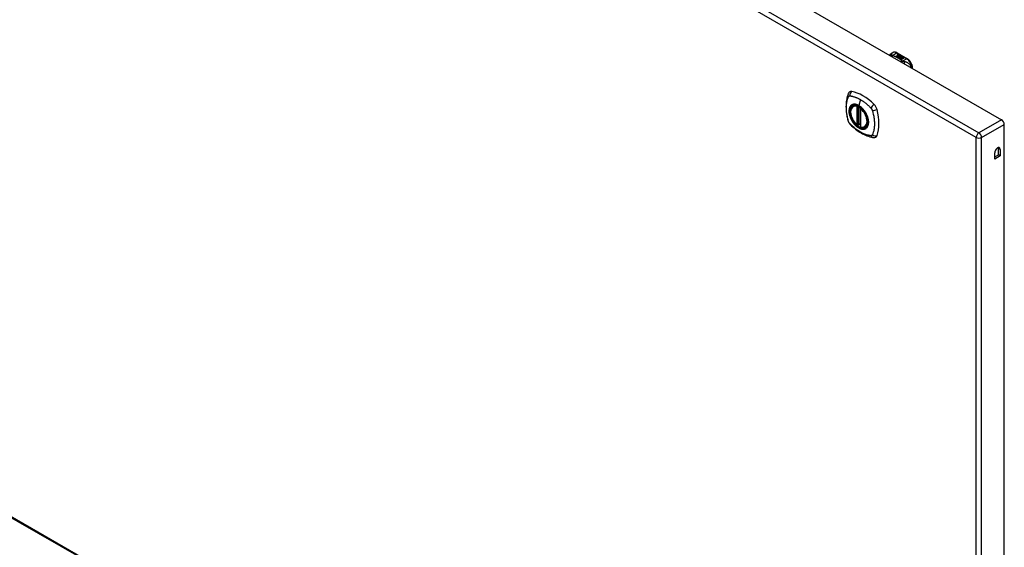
# Model space of a CAD drawing. Header units: inches. Extents: x 20 to 683, y 61 to 320.
# Tile 201 of 204: x 658 to 683, y 242 to 256. Entities that reach past the tile are written whole.
import ezdxf

# ---------------------------------------------------------------- set-up
doc = ezdxf.new("R2010")
doc.units = ezdxf.units.IN
doc.header["$MEASUREMENT"] = 0
doc.layers.add('Visible Edges(ANSI)', color=7, linetype='Continuous', lineweight=25)
doc.layers.add('Visible Tangent Edges(ANSI)', color=7, linetype='Continuous', lineweight=25)

msp = doc.modelspace()

# ---------------------------------------------------------------- linework, layer by layer
at = {"layer": 'Visible Edges(ANSI)'}
for p, q in [((632.486, 282.295), (683.118, 253.138)), ((631.846, 257.491), (682.478, 228.334)), ((680.246, 254.859), (680.286, 254.882)), ((680.377, 254.785), (680.415, 254.807)), ((680.391, 254.777), (680.377, 254.785)), ((680.415, 254.805), (680.379, 254.784)), ((680.43, 254.799), (680.391, 254.777)), ((680.393, 254.776), (680.432, 254.798)), ((680.432, 254.796), (680.395, 254.775)), ((680.404, 254.874), (680.668, 254.722)), ((680.405, 254.826), (680.424, 254.833)), ((680.424, 254.831), (680.405, 254.824)), ((680.45, 254.792), (680.407, 254.768)), ((680.408, 254.819), (680.408, 254.817)), ((680.409, 254.767), (680.456, 254.793)), ((680.431, 254.829), (680.411, 254.822)), ((680.454, 254.791), (680.411, 254.766)), ((680.415, 254.807), (680.415, 254.805)), ((680.417, 254.816), (680.417, 254.814)), ((680.417, 254.814), (680.417, 254.813)), ((680.424, 254.833), (680.431, 254.829)), ((680.424, 254.833), (680.424, 254.831)), ((680.429, 254.829), (680.424, 254.831)), ((680.424, 254.81), (680.424, 254.808)), ((680.427, 254.804), (680.424, 254.802)), ((680.424, 254.802), (680.43, 254.799)), ((680.424, 254.802), (680.424, 254.801)), ((680.428, 254.798), (680.424, 254.801)), ((680.462, 254.78), (680.424, 254.759)), ((680.446, 254.82), (680.427, 254.813)), ((680.427, 254.802), (680.432, 254.804)), ((680.432, 254.799), (680.427, 254.802)), ((680.428, 254.819), (680.44, 254.824)), ((680.44, 254.822), (680.428, 254.817)), ((680.428, 254.819), (680.428, 254.817)), ((680.432, 254.803), (680.428, 254.801)), ((680.432, 254.804), (680.43, 254.805)), ((680.462, 254.811), (680.432, 254.799)), ((680.432, 254.804), (680.432, 254.803)), ((680.432, 254.798), (680.442, 254.792)), ((680.432, 254.798), (680.432, 254.796)), ((680.442, 254.79), (680.432, 254.796)), ((680.435, 254.797), (680.459, 254.798)), ((680.443, 254.793), (680.435, 254.797)), ((680.459, 254.796), (680.438, 254.796)), ((680.44, 254.824), (680.446, 254.82)), ((680.44, 254.824), (680.44, 254.822)), ((680.445, 254.82), (680.44, 254.822)), ((680.442, 254.792), (680.45, 254.792)), ((680.442, 254.792), (680.442, 254.79)), ((680.447, 254.791), (680.442, 254.79)), ((680.458, 254.794), (680.443, 254.793)), ((680.444, 254.81), (680.456, 254.815)), ((680.456, 254.813), (680.444, 254.808)), ((680.456, 254.793), (680.451, 254.787)), ((680.451, 254.787), (680.462, 254.78)), ((680.451, 254.787), (680.451, 254.785)), ((680.46, 254.78), (680.451, 254.785)), ((680.454, 254.787), (680.458, 254.794)), ((680.458, 254.792), (680.454, 254.786)), ((680.461, 254.782), (680.454, 254.787)), ((680.456, 254.815), (680.462, 254.811)), ((680.456, 254.815), (680.456, 254.813)), ((680.461, 254.81), (680.456, 254.813)), ((680.458, 254.794), (680.458, 254.794)), ((680.458, 254.794), (680.458, 254.792)), ((680.459, 254.798), (680.466, 254.809)), ((680.466, 254.808), (680.459, 254.796)), ((680.459, 254.798), (680.459, 254.796)), ((680.467, 254.793), (680.461, 254.782)), ((680.466, 254.809), (680.473, 254.805)), ((680.466, 254.809), (680.466, 254.808)), ((680.472, 254.804), (680.466, 254.808)), ((680.492, 254.794), (680.467, 254.793)), ((680.473, 254.805), (680.468, 254.798)), ((680.468, 254.798), (680.469, 254.797)), ((680.468, 254.798), (680.468, 254.796)), ((680.469, 254.795), (680.468, 254.796)), ((680.469, 254.797), (680.484, 254.799)), ((680.484, 254.797), (680.469, 254.795)), ((680.469, 254.797), (680.469, 254.795)), ((680.48, 254.788), (680.48, 254.786)), ((680.48, 254.788), (680.497, 254.778)), ((680.497, 254.776), (680.48, 254.786)), ((680.493, 254.776), (680.481, 254.783)), ((680.484, 254.799), (680.492, 254.794)), ((680.484, 254.799), (680.484, 254.797)), ((680.489, 254.794), (680.484, 254.797)), ((680.489, 254.789), (680.493, 254.792)), ((680.493, 254.79), (680.491, 254.789)), ((680.493, 254.792), (680.493, 254.79)), ((680.501, 254.781), (680.501, 254.78)), ((680.407, 254.768), (680.393, 254.776)), ((680.441, 254.748), (680.409, 254.767)), ((680.424, 254.759), (680.464, 254.762)), ((680.424, 254.759), (680.424, 254.758)), ((680.464, 254.761), (680.426, 254.757)), ((680.46, 254.752), (680.441, 254.748)), ((680.456, 254.74), (680.46, 254.752)), ((680.46, 254.75), (680.456, 254.74)), ((680.519, 254.704), (680.456, 254.74)), ((680.46, 254.752), (680.46, 254.75)), ((680.464, 254.762), (680.469, 254.776)), ((680.469, 254.774), (680.464, 254.761)), ((680.464, 254.762), (680.464, 254.761)), ((680.469, 254.776), (680.469, 254.774)), ((680.481, 254.755), (680.473, 254.731)), ((680.473, 254.731), (680.487, 254.739)), ((680.473, 254.731), (680.473, 254.73)), ((680.487, 254.737), (680.474, 254.73)), ((680.477, 254.779), (680.477, 254.777)), ((680.503, 254.757), (680.481, 254.755)), ((680.487, 254.77), (680.485, 254.765)), ((680.485, 254.765), (680.52, 254.768)), ((680.518, 254.766), (680.485, 254.763)), ((680.485, 254.765), (680.485, 254.763)), ((680.487, 254.739), (680.534, 254.712)), ((680.487, 254.739), (680.487, 254.737)), ((680.533, 254.711), (680.487, 254.737)), ((680.489, 254.74), (680.505, 254.749)), ((680.536, 254.713), (680.489, 254.74)), ((680.505, 254.747), (680.491, 254.739)), ((680.493, 254.776), (680.493, 254.774)), ((680.497, 254.778), (680.497, 254.776)), ((680.52, 254.758), (680.499, 254.754)), ((680.499, 254.754), (680.503, 254.757)), ((680.503, 254.756), (680.502, 254.755)), ((680.503, 254.757), (680.503, 254.756)), ((680.505, 254.749), (680.551, 254.722)), ((680.505, 254.749), (680.505, 254.747)), ((680.55, 254.721), (680.505, 254.747)), ((680.507, 254.75), (680.52, 254.758)), ((680.553, 254.723), (680.507, 254.75)), ((680.52, 254.756), (680.508, 254.749)), ((680.52, 254.768), (680.514, 254.764)), ((680.514, 254.764), (680.557, 254.765)), ((680.514, 254.764), (680.514, 254.762)), ((680.547, 254.763), (680.514, 254.762)), ((680.534, 254.712), (680.519, 254.704)), ((680.52, 254.758), (680.52, 254.756)), ((680.557, 254.765), (680.523, 254.758)), ((680.523, 254.758), (680.568, 254.732)), ((680.523, 254.758), (680.523, 254.757)), ((680.567, 254.731), (680.523, 254.757)), ((680.551, 254.722), (680.536, 254.713)), ((680.568, 254.732), (680.553, 254.723)), ((680.799, 254.473), (680.799, 254.495)), ((679.258, 253.492), (679.268, 253.498)), ((679.452, 253.432), (679.452, 252.953)), ((679.383, 253.009), (679.369, 253.001)), ((679.398, 253.006), (679.396, 253.008)), ((679.452, 253.029), (679.411, 253.005)), ((683.188, 228.815), (683.188, 253.017)), ((679.57, 252.95), (679.58, 252.956)), ((682.94, 252.115), (682.94, 252.281)), ((682.94, 252.17), (683.035, 252.225)), ((683.035, 252.225), (683.035, 252.391)), ((683.083, 252.197), (683.035, 252.225)), ((683.083, 252.364), (683.083, 252.197)), ((683.083, 252.197), (682.94, 252.115))]:
    msp.add_line(p, q, dxfattribs=at)
at = {"layer": 'Visible Edges(ANSI)', "flags": 128}
for points in [[(680.204, 254.816), (680.212, 254.829), (680.222, 254.84), (680.233, 254.85), (680.246, 254.859)], [(680.404, 254.874), (680.39, 254.881), (680.375, 254.887), (680.361, 254.891), (680.345, 254.894), (680.33, 254.894), (680.315, 254.893), (680.3, 254.888), (680.286, 254.882)], [(680.799, 254.495), (680.799, 254.511), (680.797, 254.527), (680.794, 254.544), (680.789, 254.56), (680.784, 254.577), (680.777, 254.593), (680.77, 254.609), (680.761, 254.624), (680.752, 254.639), (680.742, 254.654), (680.731, 254.668), (680.72, 254.68), (680.708, 254.692), (680.695, 254.703), (680.682, 254.713), (680.668, 254.722)], [(679.124, 253.801), (679.116, 253.78), (679.109, 253.76), (679.104, 253.742), (679.099, 253.723), (679.095, 253.705), (679.091, 253.685), (679.084, 253.645), (679.078, 253.604), (679.074, 253.563), (679.072, 253.52), (679.071, 253.477), (679.072, 253.434), (679.074, 253.39), (679.078, 253.345), (679.083, 253.3), (679.09, 253.255), (679.098, 253.209), (679.108, 253.164), (679.114, 253.141), (679.117, 253.129), (679.12, 253.115)], [(679.162, 253.858), (679.149, 253.844), (679.138, 253.83), (679.13, 253.816), (679.124, 253.801)], [(679.356, 253.002), (679.342, 253.014), (679.328, 253.028), (679.315, 253.042), (679.302, 253.057), (679.29, 253.073), (679.278, 253.089), (679.266, 253.106), (679.256, 253.123), (679.246, 253.141), (679.236, 253.159), (679.228, 253.177), (679.22, 253.196), (679.213, 253.215), (679.207, 253.233), (679.201, 253.252), (679.197, 253.27), (679.194, 253.289), (679.191, 253.307), (679.19, 253.325), (679.189, 253.342), (679.189, 253.359), (679.191, 253.375), (679.193, 253.39), (679.196, 253.405), (679.201, 253.42), (679.206, 253.433), (679.212, 253.446), (679.219, 253.457), (679.228, 253.468), (679.237, 253.477), (679.247, 253.485), (679.258, 253.492)], [(679.512, 253.411), (679.53, 253.389), (679.547, 253.366), (679.564, 253.341), (679.579, 253.316), (679.593, 253.29), (679.606, 253.264), (679.617, 253.237), (679.627, 253.211)], [(679.12, 253.115), (679.125, 253.102), (679.13, 253.088), (679.136, 253.076), (679.142, 253.063), (679.15, 253.052), (679.158, 253.04), (679.166, 253.029), (679.176, 253.019)], [(679.176, 253.019), (679.186, 253.009), (679.195, 253), (679.213, 252.983), (679.247, 252.953), (679.282, 252.923), (679.318, 252.894), (679.354, 252.867), (679.391, 252.841), (679.428, 252.817), (679.465, 252.795), (679.503, 252.774), (679.54, 252.755), (679.578, 252.738), (679.616, 252.722), (679.655, 252.709), (679.693, 252.697), (679.731, 252.687), (679.75, 252.683), (679.76, 252.681), (679.772, 252.679)], [(679.396, 253.008), (679.394, 253.009), (679.39, 253.01), (679.386, 253.01), (679.383, 253.009)], [(679.57, 252.95), (679.558, 252.944), (679.545, 252.939), (679.532, 252.936), (679.519, 252.935), (679.505, 252.934), (679.49, 252.935), (679.475, 252.938), (679.461, 252.942)], [(679.772, 252.679), (679.787, 252.678), (679.803, 252.678), (679.821, 252.68), (679.839, 252.684)]]:
    msp.add_lwpolyline(points, dxfattribs=at)
at = {"layer": 'Visible Edges(ANSI)'}
for centre, start, end in [((679.464, 253.432), 137.2248, 180), ((679.363, 253.011), 229.4263, 299.936), ((679.405, 253.015), 232.2158, 299.936), ((679.464, 252.953), 180, 253.542)]:
    msp.add_arc(centre, 0.0118, start, end, dxfattribs=at)
for centre, major_axis, ratio, start_param, end_param in [((680.405, 254.82), (-0.007, 0), 0.575862, 5.820233, 7.062977), ((680.405, 254.818), (-0.007, 0), 0.575862, 5.820233, 6.078955), ((680.416, 254.816), (0.0192, 0), 0.575862, 2.164208, 2.67864), ((680.416, 254.815), (-0.0192, 0), 0.575862, 5.305801, 5.820233), ((680.412, 254.823), (-0.0164, 0), 0.575862, 0.779792, 1.90155), ((680.412, 254.819), (-0.004, 0), 0.575862, 5.90879, 7.175095), ((680.412, 254.817), (-0.004, 0), 0.575862, 0, 0.89191), ((680.416, 254.818), (-0.0082, 0), 0.575862, 5.323118, 5.90879), ((680.415, 254.821), (0.0084, 0), 0.575862, 4.033503, 4.932446), ((680.415, 254.819), (-0.0084, 0), 0.575862, 0.89191, 1.767313), ((680.42, 254.81), (-0.00676, 0), 0.575862, 5.794367, 7.059467), ((680.431, 254.807), (0.0192, 0), 0.575862, 2.419321, 2.652775), ((680.431, 254.805), (-0.0192, 0), 0.575862, 5.560914, 5.794367), ((680.42, 254.809), (-0.00676, 0), 0.575862, 5.794367, 6.071487), ((680.427, 254.814), (-0.016, 0), 0.575862, 0.776281, 1.787416), ((680.426, 254.813), (0.016, 0), 0.575862, 3.905964, 4.740051), ((680.426, 254.811), (-0.016, 0), 0.575862, 0.764371, 1.402544), ((680.41, 254.833), (0.031, 0), 0.575862, 4.949028, 5.337665), ((680.41, 254.832), (-0.031, 0), 0.575862, 1.80809, 2.196072), ((680.432, 254.809), (-0.0082, 0), 0.575862, 5.323254, 5.908937), ((680.428, 254.81), (-0.004, 0), 0.575862, 5.908937, 7.173827), ((680.428, 254.808), (-0.004, 0), 0.575862, 0, 0.890642), ((680.431, 254.812), (0.0084, 0), 0.575862, 4.032234, 4.932287), ((680.431, 254.81), (-0.0084, 0), 0.575862, 0.890642, 1.484281), ((680.431, 254.81), (-0.0084, 0), 0.575862, 1.514337, 1.790695), ((680.426, 254.824), (0.031, 0), 0.575862, 4.932287, 5.323254), ((680.426, 254.823), (-0.031, 0), 0.575862, 1.790695, 2.181662), ((680.479, 254.78), (-0.0101, 0), 0.575862, 5.913952, 6.982716), ((680.487, 254.778), (-0.0188, 0), 0.575862, 5.081623, 5.913952), ((680.487, 254.776), (-0.0188, 0), 0.575862, 5.081623, 5.913952), ((680.479, 254.778), (-0.0101, 0), 0.575862, 5.913952, 6.142632), ((680.483, 254.779), (-0.00637, 0), 0.575862, 4.999578, 6.390788), ((680.481, 254.779), (0.0205, 0), 0.575862, 0.343453, 1.17916), ((680.474, 254.771), (0.0405, 0), 0.575862, 0.638101, 1.087938), ((680.474, 254.77), (-0.0405, 0), 0.575862, 3.779694, 4.229531), ((680.494, 254.781), (0.0064, 0), 0.575862, 5.210263, 6.626638), ((680.494, 254.78), (0.0064, 0), 0.575862, 5.210263, 6.283185), ((680.496, 254.781), (0.0132, 0), 0.575862, 5.437829, 6.921287), ((680.496, 254.779), (0.0132, 0), 0.575862, 0.108138, 0.638101), ((680.487, 254.783), (0.022, 0), 0.575862, 3.701478, 4.680599), ((680.487, 254.781), (-0.022, 0), 0.575862, 0.559885, 1.507168), ((680.487, 254.783), (-0.0199, 0), 0.575862, 0.617996, 1.556283), ((680.484, 254.779), (-0.0073, 0), 0.575862, 0.107602, 1.123637), ((680.483, 254.777), (-0.00637, 0), 0.575862, 0, 0.107602), ((680.484, 254.777), (-0.0073, 0), 0.575862, 0.107602, 1.123637), ((680.486, 254.781), (0.0112, 0), 0.575862, 4.26523, 5.375571), ((680.486, 254.779), (0.0112, 0), 0.575862, 4.26523, 5.375571), ((680.488, 254.786), (-0.0265, 0), 0.575862, 1.556283, 2.296236), ((679.261, 253.712), (-0.088, 0.154), 0.578093, 5.827357, 6.408431), ((679.511, 252.714), (-0.639, 1.109), 0.578093, 5.172085, 5.827357), ((679.407, 253.217), (0.157, -0.273), 0.578093, 2.362013, 7.062765), ((679.762, 253.423), (0.088, -0.154), 0.578093, 1.114968, 2.030492), ((679.024, 253.558), (-0.639, 1.109), 0.578093, 3.601288, 4.256561), ((683.118, 253.057), (-0.0494, 0.0858), 0.578093, 3.928925, 5.499721), ((679.762, 252.843), (0.088, -0.154), 0.578093, 6.157956, 6.742881), ((683.011, 252.322), (0.0507, 0.088), 0.578093, 5.495853, 8.637446), ((682.963, 252.35), (0.0507, 0.088), 0.578093, 5.495853, 5.790705)]:
    msp.add_ellipse(centre, major_axis=major_axis, ratio=ratio, start_param=start_param, end_param=end_param, dxfattribs=at)
msp.add_ellipse((679.403, 253.215), major_axis=(-0.16, 0.277), ratio=0.578093, dxfattribs=at)
at = {"layer": 'Visible Tangent Edges(ANSI)'}
for p, q in [((631.895, 281.955), (682.528, 252.798)), ((682.458, 252.677), (631.825, 281.834)), ((631.825, 257.537), (682.458, 228.379)), ((680.277, 254.81), (680.384, 254.872)), ((680.384, 254.872), (680.649, 254.72)), ((680.399, 254.821), (680.399, 254.82)), ((680.405, 254.826), (680.405, 254.824)), ((680.41, 254.817), (680.41, 254.815)), ((680.414, 254.812), (680.414, 254.811)), ((680.426, 254.808), (680.426, 254.806)), ((680.433, 254.807), (680.433, 254.805)), ((680.444, 254.81), (680.444, 254.808)), ((680.469, 254.782), (680.469, 254.78)), ((680.507, 254.785), (680.507, 254.784)), ((680.477, 254.779), (680.477, 254.777)), ((680.481, 254.775), (680.481, 254.774)), ((680.649, 254.72), (680.541, 254.658)), ((679.446, 253.662), (679.402, 253.506)), ((679.355, 253.485), (679.355, 253.006)), ((679.372, 253.485), (679.379, 253.489)), ((679.372, 253.006), (679.372, 253.485)), ((679.383, 253.487), (679.383, 253.013)), ((679.398, 253.013), (679.398, 253.479)), ((679.414, 253.011), (679.414, 253.47)), ((679.456, 252.948), (679.456, 253.427)), ((679.383, 253.013), (679.372, 253.006)), ((679.452, 253.033), (679.414, 253.011)), ((683.118, 253.138), (682.528, 252.798)), ((682.598, 252.677), (683.188, 253.017)), ((682.458, 228.379), (682.458, 252.677)), ((682.598, 228.379), (682.598, 252.677)), ((683.083, 252.364), (683.035, 252.391))]:
    msp.add_line(p, q, dxfattribs=at)
at = {"layer": 'Visible Tangent Edges(ANSI)', "flags": 128}
for points in [[(680.262, 254.829), (680.26, 254.829), (680.258, 254.828), (680.255, 254.828), (680.253, 254.828), (680.251, 254.828), (680.249, 254.827), (680.247, 254.827), (680.245, 254.826), (680.243, 254.826), (680.241, 254.825), (680.238, 254.825), (680.236, 254.824), (680.234, 254.823), (680.232, 254.822), (680.23, 254.821), (680.228, 254.821), (680.226, 254.82), (680.224, 254.818), (680.222, 254.817), (680.221, 254.816), (680.219, 254.815), (680.217, 254.813), (680.215, 254.812), (680.214, 254.811)], [(680.262, 254.829), (680.261, 254.831), (680.261, 254.833), (680.261, 254.836), (680.26, 254.838), (680.26, 254.84), (680.26, 254.842), (680.259, 254.844), (680.259, 254.846), (680.259, 254.848), (680.258, 254.849), (680.258, 254.851), (680.257, 254.853), (680.257, 254.854), (680.256, 254.855), (680.255, 254.856), (680.254, 254.857), (680.254, 254.858), (680.253, 254.859), (680.252, 254.859), (680.251, 254.86), (680.25, 254.86), (680.248, 254.86), (680.247, 254.859), (680.246, 254.859)], [(680.277, 254.81), (680.275, 254.81), (680.274, 254.809), (680.273, 254.809), (680.271, 254.808), (680.27, 254.808), (680.269, 254.807), (680.268, 254.807), (680.266, 254.806), (680.265, 254.805), (680.264, 254.805), (680.262, 254.804), (680.261, 254.803), (680.26, 254.802), (680.258, 254.802), (680.257, 254.801), (680.256, 254.8), (680.255, 254.799), (680.253, 254.798), (680.252, 254.797), (680.251, 254.796), (680.249, 254.795), (680.248, 254.794), (680.247, 254.793), (680.246, 254.792)], [(680.277, 254.81), (680.275, 254.811), (680.274, 254.812), (680.273, 254.813), (680.272, 254.814), (680.271, 254.815), (680.27, 254.816), (680.269, 254.816), (680.269, 254.817), (680.268, 254.818), (680.267, 254.819), (680.266, 254.82), (680.265, 254.821), (680.265, 254.821), (680.264, 254.822), (680.264, 254.823), (680.264, 254.823), (680.263, 254.824), (680.263, 254.825), (680.263, 254.825), (680.262, 254.826), (680.262, 254.827), (680.262, 254.827), (680.262, 254.828), (680.262, 254.829)], [(680.287, 254.804), (680.286, 254.803), (680.285, 254.802), (680.284, 254.802), (680.284, 254.801), (680.283, 254.8), (680.282, 254.799), (680.281, 254.798), (680.28, 254.797), (680.279, 254.797), (680.279, 254.796), (680.278, 254.795), (680.277, 254.794), (680.276, 254.793), (680.275, 254.792), (680.274, 254.791), (680.274, 254.79), (680.273, 254.788), (680.272, 254.787), (680.271, 254.786), (680.27, 254.785), (680.269, 254.784), (680.269, 254.783), (680.268, 254.781), (680.267, 254.78)], [(680.287, 254.804), (680.286, 254.804), (680.286, 254.804), (680.285, 254.804), (680.285, 254.805), (680.284, 254.805), (680.284, 254.805), (680.284, 254.805), (680.283, 254.806), (680.283, 254.806), (680.282, 254.806), (680.282, 254.806), (680.281, 254.807), (680.281, 254.807), (680.28, 254.807), (680.28, 254.807), (680.28, 254.808), (680.279, 254.808), (680.279, 254.808), (680.278, 254.809), (680.278, 254.809), (680.278, 254.809), (680.277, 254.81), (680.277, 254.81), (680.277, 254.81)], [(680.53, 254.664), (680.522, 254.671), (680.514, 254.678), (680.505, 254.684), (680.497, 254.691), (680.488, 254.698), (680.479, 254.704), (680.47, 254.711), (680.461, 254.717), (680.451, 254.723), (680.441, 254.729), (680.431, 254.735), (680.421, 254.741), (680.411, 254.747), (680.4, 254.753), (680.39, 254.758), (680.379, 254.764), (680.368, 254.769), (680.357, 254.775), (680.346, 254.78), (680.334, 254.785), (680.323, 254.79), (680.311, 254.794), (680.299, 254.799), (680.287, 254.804)], [(680.53, 254.664), (680.529, 254.663), (680.527, 254.663), (680.526, 254.662), (680.525, 254.662), (680.524, 254.661), (680.523, 254.661), (680.521, 254.66), (680.52, 254.659), (680.519, 254.659), (680.518, 254.658), (680.516, 254.657), (680.515, 254.656), (680.514, 254.656), (680.513, 254.655), (680.512, 254.654), (680.51, 254.653), (680.509, 254.652), (680.508, 254.651), (680.507, 254.65), (680.505, 254.65), (680.504, 254.649), (680.503, 254.648), (680.502, 254.647), (680.5, 254.645)], [(680.541, 254.658), (680.54, 254.657), (680.54, 254.656), (680.539, 254.656), (680.538, 254.655), (680.537, 254.654), (680.536, 254.653), (680.536, 254.652), (680.535, 254.651), (680.534, 254.65), (680.533, 254.649), (680.533, 254.648), (680.532, 254.647), (680.531, 254.646), (680.53, 254.645), (680.529, 254.644), (680.529, 254.643), (680.528, 254.642), (680.527, 254.641), (680.526, 254.639), (680.525, 254.638), (680.524, 254.637), (680.524, 254.636), (680.523, 254.634), (680.522, 254.633)], [(680.541, 254.658), (680.54, 254.658), (680.54, 254.658), (680.539, 254.659), (680.539, 254.659), (680.538, 254.659), (680.538, 254.659), (680.537, 254.659), (680.537, 254.66), (680.536, 254.66), (680.536, 254.66), (680.535, 254.66), (680.535, 254.661), (680.534, 254.661), (680.534, 254.661), (680.533, 254.661), (680.533, 254.662), (680.532, 254.662), (680.532, 254.662), (680.532, 254.662), (680.531, 254.663), (680.531, 254.663), (680.53, 254.663), (680.53, 254.664), (680.53, 254.664)], [(680.578, 254.647), (680.576, 254.647), (680.575, 254.647), (680.574, 254.647), (680.572, 254.648), (680.571, 254.648), (680.57, 254.648), (680.568, 254.648), (680.567, 254.649), (680.565, 254.649), (680.564, 254.65), (680.562, 254.65), (680.561, 254.651), (680.559, 254.651), (680.557, 254.652), (680.556, 254.652), (680.554, 254.653), (680.552, 254.653), (680.551, 254.654), (680.549, 254.655), (680.547, 254.655), (680.546, 254.656), (680.544, 254.657), (680.543, 254.657), (680.541, 254.658)], [(680.763, 254.494), (680.76, 254.508), (680.756, 254.522), (680.751, 254.535), (680.745, 254.547), (680.738, 254.559), (680.73, 254.569), (680.722, 254.578), (680.714, 254.587), (680.705, 254.594), (680.697, 254.601), (680.688, 254.607), (680.68, 254.613), (680.671, 254.618), (680.663, 254.622), (680.654, 254.626), (680.646, 254.63), (680.637, 254.633), (680.629, 254.635), (680.62, 254.638), (680.612, 254.64), (680.603, 254.642), (680.595, 254.644), (680.586, 254.645), (680.578, 254.647)], [(680.578, 254.647), (680.578, 254.645), (680.579, 254.644), (680.579, 254.642), (680.579, 254.64), (680.58, 254.639), (680.58, 254.637), (680.58, 254.635), (680.581, 254.633), (680.581, 254.631), (680.581, 254.629), (680.581, 254.627), (680.582, 254.625), (680.582, 254.623), (680.582, 254.621), (680.582, 254.619), (680.582, 254.617), (680.582, 254.614), (680.582, 254.612), (680.582, 254.61), (680.583, 254.608), (680.583, 254.605), (680.583, 254.603), (680.582, 254.601), (680.582, 254.598)], [(679.149, 253.752), (679.15, 253.753), (679.151, 253.753), (679.151, 253.753), (679.152, 253.754), (679.153, 253.754), (679.154, 253.754), (679.155, 253.755), (679.155, 253.755), (679.156, 253.755), (679.157, 253.756), (679.158, 253.756), (679.159, 253.756), (679.16, 253.756), (679.161, 253.756), (679.162, 253.757), (679.163, 253.757), (679.163, 253.757), (679.164, 253.757), (679.165, 253.757), (679.166, 253.757), (679.167, 253.757), (679.168, 253.757), (679.169, 253.757), (679.17, 253.757)], [(679.17, 253.757), (679.183, 253.756), (679.194, 253.755), (679.205, 253.753), (679.216, 253.751), (679.227, 253.748), (679.238, 253.746), (679.25, 253.743), (679.261, 253.74), (679.272, 253.737), (679.284, 253.734), (679.295, 253.73), (679.307, 253.726), (679.318, 253.722), (679.33, 253.718), (679.341, 253.713), (679.353, 253.708), (679.364, 253.704), (679.376, 253.698), (679.388, 253.693), (679.399, 253.687), (679.411, 253.681), (679.423, 253.675), (679.434, 253.669), (679.446, 253.662)], [(679.134, 253.101), (679.124, 253.134), (679.117, 253.163), (679.11, 253.193), (679.104, 253.223), (679.099, 253.252), (679.094, 253.281), (679.09, 253.31), (679.087, 253.339), (679.084, 253.367), (679.082, 253.395), (679.081, 253.423), (679.081, 253.45), (679.081, 253.477), (679.082, 253.503), (679.084, 253.529), (679.087, 253.554), (679.09, 253.579), (679.094, 253.603), (679.099, 253.626), (679.104, 253.649), (679.11, 253.671), (679.117, 253.693), (679.124, 253.714), (679.134, 253.736)], [(679.134, 253.736), (679.134, 253.737), (679.135, 253.738), (679.135, 253.739), (679.136, 253.739), (679.136, 253.74), (679.137, 253.741), (679.137, 253.742), (679.138, 253.742), (679.139, 253.743), (679.139, 253.744), (679.14, 253.745), (679.14, 253.745), (679.141, 253.746), (679.142, 253.747), (679.142, 253.747), (679.143, 253.748), (679.144, 253.748), (679.145, 253.749), (679.145, 253.75), (679.146, 253.75), (679.147, 253.751), (679.147, 253.751), (679.148, 253.752), (679.149, 253.752)], [(679.208, 253.512), (679.199, 253.504), (679.191, 253.495), (679.183, 253.485), (679.176, 253.474), (679.17, 253.463), (679.165, 253.45), (679.16, 253.437), (679.156, 253.423), (679.154, 253.408), (679.151, 253.392), (679.15, 253.376), (679.15, 253.36), (679.15, 253.343), (679.151, 253.325), (679.154, 253.307), (679.156, 253.289), (679.16, 253.271), (679.165, 253.252), (679.17, 253.233), (679.176, 253.214), (679.183, 253.196), (679.191, 253.177), (679.199, 253.158), (679.208, 253.14)], [(679.627, 253.211), (679.645, 253.142), (679.652, 253.077), (679.647, 253.018), (679.631, 252.968), (679.604, 252.929), (679.568, 252.904), (679.525, 252.893), (679.476, 252.897), (679.423, 252.916), (679.37, 252.948), (679.318, 252.993), (679.27, 253.047), (679.228, 253.11), (679.194, 253.177), (679.17, 253.246), (679.156, 253.314), (679.154, 253.377), (679.163, 253.432), (679.183, 253.478), (679.214, 253.511), (679.253, 253.531), (679.299, 253.536), (679.349, 253.527), (679.403, 253.503)], [(679.241, 253.532), (679.239, 253.531), (679.238, 253.53), (679.236, 253.53), (679.235, 253.529), (679.233, 253.528), (679.232, 253.528), (679.231, 253.527), (679.229, 253.526), (679.228, 253.526), (679.226, 253.525), (679.225, 253.524), (679.223, 253.523), (679.222, 253.522), (679.221, 253.522), (679.219, 253.521), (679.218, 253.52), (679.217, 253.519), (679.215, 253.518), (679.214, 253.517), (679.213, 253.516), (679.211, 253.515), (679.21, 253.514), (679.209, 253.513), (679.208, 253.512)], [(679.402, 253.506), (679.395, 253.51), (679.388, 253.514), (679.38, 253.518), (679.373, 253.521), (679.366, 253.524), (679.359, 253.527), (679.351, 253.529), (679.344, 253.532), (679.337, 253.534), (679.33, 253.535), (679.323, 253.537), (679.316, 253.538), (679.31, 253.539), (679.303, 253.54), (679.296, 253.54), (679.29, 253.54), (679.283, 253.54), (679.277, 253.54), (679.27, 253.539), (679.264, 253.538), (679.258, 253.537), (679.252, 253.535), (679.247, 253.534), (679.241, 253.532)], [(679.563, 253.346), (679.557, 253.355), (679.551, 253.363), (679.545, 253.372), (679.539, 253.38), (679.533, 253.388), (679.527, 253.396), (679.521, 253.403), (679.514, 253.411), (679.508, 253.418), (679.501, 253.426), (679.494, 253.433), (679.488, 253.44), (679.481, 253.446), (679.474, 253.453), (679.467, 253.459), (679.46, 253.465), (679.453, 253.471), (679.445, 253.477), (679.438, 253.482), (679.431, 253.488), (679.424, 253.493), (679.417, 253.497), (679.409, 253.502), (679.402, 253.506)], [(679.403, 253.503), (679.407, 253.5), (679.412, 253.497), (679.417, 253.494), (679.421, 253.491), (679.426, 253.488), (679.431, 253.485), (679.435, 253.481), (679.44, 253.478), (679.445, 253.474), (679.449, 253.471), (679.454, 253.467), (679.459, 253.463), (679.463, 253.459), (679.468, 253.455), (679.472, 253.451), (679.477, 253.447), (679.481, 253.443), (679.486, 253.438), (679.49, 253.434), (679.494, 253.43), (679.499, 253.425), (679.503, 253.42), (679.507, 253.416), (679.512, 253.411)], [(679.446, 253.662), (679.458, 253.655), (679.469, 253.648), (679.481, 253.641), (679.493, 253.633), (679.504, 253.626), (679.516, 253.618), (679.527, 253.61), (679.539, 253.601), (679.55, 253.593), (679.562, 253.584), (679.573, 253.575), (679.585, 253.566), (679.596, 253.557), (679.607, 253.547), (679.619, 253.537), (679.63, 253.528), (679.641, 253.518), (679.652, 253.508), (679.663, 253.497), (679.674, 253.487), (679.685, 253.476), (679.696, 253.466), (679.707, 253.455), (679.72, 253.441)], [(679.596, 253.289), (679.595, 253.291), (679.593, 253.293), (679.592, 253.296), (679.591, 253.298), (679.59, 253.301), (679.588, 253.303), (679.587, 253.306), (679.586, 253.308), (679.584, 253.311), (679.583, 253.313), (679.582, 253.315), (679.58, 253.318), (679.579, 253.32), (679.577, 253.323), (679.576, 253.325), (679.575, 253.327), (679.573, 253.33), (679.572, 253.332), (679.57, 253.334), (679.569, 253.337), (679.567, 253.339), (679.566, 253.342), (679.564, 253.344), (679.563, 253.346)], [(679.596, 252.916), (679.605, 252.925), (679.613, 252.934), (679.621, 252.944), (679.628, 252.955), (679.634, 252.966), (679.639, 252.979), (679.644, 252.992), (679.648, 253.006), (679.651, 253.021), (679.653, 253.036), (679.654, 253.053), (679.654, 253.069), (679.654, 253.086), (679.653, 253.104), (679.651, 253.122), (679.648, 253.14), (679.644, 253.158), (679.639, 253.177), (679.634, 253.196), (679.628, 253.214), (679.621, 253.233), (679.613, 253.252), (679.605, 253.27), (679.596, 253.289)], [(679.72, 253.441), (679.722, 253.438), (679.724, 253.436), (679.726, 253.434), (679.727, 253.431), (679.729, 253.429), (679.731, 253.427), (679.733, 253.424), (679.735, 253.422), (679.736, 253.419), (679.738, 253.416), (679.74, 253.414), (679.741, 253.411), (679.743, 253.408), (679.744, 253.406), (679.746, 253.403), (679.747, 253.4), (679.748, 253.397), (679.75, 253.395), (679.751, 253.392), (679.752, 253.389), (679.753, 253.386), (679.754, 253.383), (679.755, 253.381), (679.756, 253.378)], [(679.756, 253.378), (679.766, 253.345), (679.773, 253.315), (679.78, 253.286), (679.787, 253.256), (679.792, 253.227), (679.797, 253.198), (679.801, 253.169), (679.805, 253.14), (679.808, 253.112), (679.81, 253.084), (679.811, 253.056), (679.811, 253.029), (679.811, 253.002), (679.81, 252.976), (679.808, 252.95), (679.805, 252.925), (679.801, 252.9), (679.797, 252.876), (679.792, 252.853), (679.787, 252.83), (679.78, 252.807), (679.773, 252.785), (679.766, 252.764), (679.756, 252.742)], [(679.17, 253.038), (679.168, 253.04), (679.166, 253.042), (679.164, 253.045), (679.163, 253.047), (679.161, 253.049), (679.159, 253.052), (679.157, 253.054), (679.155, 253.057), (679.154, 253.059), (679.152, 253.062), (679.151, 253.065), (679.149, 253.067), (679.147, 253.07), (679.146, 253.073), (679.145, 253.076), (679.143, 253.078), (679.142, 253.081), (679.141, 253.084), (679.139, 253.087), (679.138, 253.089), (679.137, 253.092), (679.136, 253.095), (679.135, 253.098), (679.134, 253.101)], [(679.72, 252.721), (679.696, 252.724), (679.674, 252.728), (679.652, 252.733), (679.63, 252.739), (679.607, 252.745), (679.585, 252.753), (679.562, 252.761), (679.539, 252.771), (679.516, 252.781), (679.493, 252.792), (679.469, 252.804), (679.446, 252.817), (679.423, 252.831), (679.399, 252.846), (679.376, 252.862), (679.353, 252.878), (679.33, 252.895), (679.307, 252.913), (679.284, 252.932), (679.261, 252.951), (679.238, 252.971), (679.216, 252.992), (679.194, 253.013), (679.17, 253.038)], [(679.208, 253.14), (679.209, 253.138), (679.21, 253.135), (679.211, 253.133), (679.213, 253.13), (679.214, 253.128), (679.215, 253.125), (679.217, 253.123), (679.218, 253.121), (679.219, 253.118), (679.221, 253.116), (679.222, 253.113), (679.223, 253.111), (679.225, 253.108), (679.226, 253.106), (679.228, 253.104), (679.229, 253.101), (679.231, 253.099), (679.232, 253.097), (679.233, 253.094), (679.235, 253.092), (679.236, 253.089), (679.238, 253.087), (679.239, 253.085), (679.241, 253.082)], [(679.241, 253.082), (679.252, 253.066), (679.264, 253.049), (679.277, 253.033), (679.29, 253.018), (679.303, 253.003), (679.316, 252.989), (679.33, 252.976), (679.344, 252.964), (679.359, 252.952), (679.373, 252.941), (679.388, 252.932), (679.402, 252.923), (679.417, 252.915), (679.431, 252.908), (679.446, 252.902), (679.46, 252.897), (679.474, 252.893), (679.488, 252.891), (679.501, 252.889), (679.514, 252.889), (679.527, 252.889), (679.54, 252.891), (679.551, 252.893), (679.563, 252.897)], [(679.383, 253.013), (679.383, 253.012), (679.383, 253.012), (679.383, 253.012), (679.383, 253.012), (679.383, 253.012), (679.383, 253.012), (679.383, 253.012), (679.383, 253.012), (679.383, 253.012), (679.383, 253.012), (679.383, 253.012), (679.383, 253.012), (679.383, 253.012), (679.383, 253.012), (679.383, 253.011), (679.383, 253.011), (679.383, 253.011), (679.383, 253.011), (679.383, 253.011), (679.383, 253.011), (679.383, 253.011), (679.383, 253.011), (679.383, 253.011), (679.383, 253.011)], [(679.383, 253.011), (679.383, 253.011), (679.383, 253.01), (679.383, 253.01), (679.383, 253.01), (679.383, 253.01), (679.383, 253.01), (679.383, 253.01), (679.383, 253.01), (679.383, 253.009), (679.383, 253.009), (679.383, 253.009), (679.383, 253.009), (679.383, 253.009), (679.383, 253.009), (679.383, 253.009), (679.383, 253.009), (679.383, 253.009), (679.383, 253.009), (679.383, 253.009), (679.383, 253.008), (679.383, 253.008), (679.383, 253.008), (679.383, 253.008), (679.383, 253.008)], [(679.383, 253.008), (679.383, 253.008), (679.383, 253.008), (679.383, 253.008), (679.383, 253.008), (679.383, 253.008), (679.383, 253.008), (679.383, 253.008), (679.383, 253.008), (679.383, 253.008), (679.383, 253.008), (679.383, 253.008), (679.383, 253.008), (679.383, 253.008), (679.383, 253.008), (679.383, 253.008), (679.383, 253.008), (679.383, 253.009), (679.383, 253.009), (679.383, 253.009), (679.383, 253.009), (679.383, 253.009), (679.383, 253.009), (679.383, 253.009), (679.383, 253.009)], [(679.396, 253.008), (679.396, 253.008), (679.396, 253.008), (679.396, 253.008), (679.396, 253.007), (679.396, 253.007), (679.396, 253.007), (679.396, 253.007), (679.397, 253.007), (679.397, 253.007), (679.397, 253.007), (679.397, 253.007), (679.397, 253.007), (679.397, 253.007), (679.397, 253.007), (679.397, 253.007), (679.397, 253.007), (679.397, 253.007), (679.397, 253.007), (679.397, 253.007), (679.397, 253.007), (679.397, 253.007), (679.397, 253.007), (679.397, 253.007), (679.397, 253.007)], [(679.397, 253.007), (679.397, 253.007), (679.397, 253.007), (679.397, 253.007), (679.397, 253.007), (679.398, 253.007), (679.398, 253.007), (679.398, 253.007), (679.398, 253.007), (679.398, 253.008), (679.398, 253.008), (679.398, 253.008), (679.398, 253.008), (679.398, 253.008), (679.398, 253.008), (679.398, 253.008), (679.398, 253.008), (679.398, 253.009), (679.398, 253.009), (679.398, 253.009), (679.398, 253.009), (679.398, 253.009), (679.398, 253.01), (679.398, 253.01), (679.398, 253.01)], [(679.398, 253.01), (679.398, 253.01), (679.398, 253.01), (679.398, 253.01), (679.398, 253.01), (679.398, 253.011), (679.398, 253.011), (679.398, 253.011), (679.398, 253.011), (679.398, 253.011), (679.398, 253.011), (679.398, 253.011), (679.398, 253.012), (679.398, 253.012), (679.398, 253.012), (679.398, 253.012), (679.398, 253.012), (679.398, 253.012), (679.398, 253.012), (679.398, 253.013), (679.398, 253.013), (679.398, 253.013), (679.398, 253.013), (679.398, 253.013), (679.398, 253.013)], [(679.563, 252.897), (679.564, 252.898), (679.566, 252.898), (679.567, 252.899), (679.569, 252.9), (679.57, 252.9), (679.572, 252.901), (679.573, 252.902), (679.574, 252.902), (679.576, 252.903), (679.577, 252.904), (679.579, 252.905), (679.58, 252.905), (679.582, 252.906), (679.583, 252.907), (679.584, 252.908), (679.586, 252.909), (679.587, 252.91), (679.588, 252.911), (679.59, 252.912), (679.591, 252.913), (679.592, 252.913), (679.593, 252.914), (679.595, 252.915), (679.596, 252.916)], [(679.756, 252.742), (679.755, 252.741), (679.754, 252.739), (679.753, 252.737), (679.752, 252.736), (679.751, 252.734), (679.75, 252.733), (679.748, 252.732), (679.747, 252.731), (679.746, 252.729), (679.744, 252.728), (679.743, 252.727), (679.741, 252.726), (679.74, 252.726), (679.738, 252.725), (679.736, 252.724), (679.735, 252.723), (679.733, 252.723), (679.731, 252.722), (679.729, 252.722), (679.727, 252.722), (679.726, 252.721), (679.724, 252.721), (679.722, 252.721), (679.72, 252.721)]]:
    msp.add_lwpolyline(points, dxfattribs=at)
at = {"layer": 'Visible Tangent Edges(ANSI)'}
for centre, major_axis, ratio, start_param, end_param in [((680.384, 254.711), (-0.098, 0.171), 0.578093, 5.499721, 6.283185), ((680.384, 254.84), (0.0196, 0.0341), 0.578093, 0, 0.783464), ((680.649, 254.688), (0.0196, 0.0341), 0.578093, 0, 0.783464), ((680.649, 254.559), (0.098, -0.171), 0.578093, 0.795218, 2.358128), ((680.76, 254.495), (0.0394, 0), 0.575862, 5.537379, 6.283185), ((679.234, 253.759), (-0.11, 0.042), 0.703309, 0, 0.764267), ((679.261, 253.775), (0.026, 0.115), 0.753973, 0.758368, 1.895638), ((679.406, 253.217), (-0.173, 0.3), 0.578093, 5.049679, 10.658285), ((679.405, 253.216), (-0.15, 0.261), 0.578093, 5.737686, 8.403348), ((679.414, 253.221), (-0.156, 0.271), 0.578093, 6.165882, 6.283185), ((679.405, 253.507), (-0.00246, -0.00426), 0.578093, 5.124962, 6.139355), ((679.79, 253.47), (0.0787, 0.0881), 0.342407, 1.057534, 2.194805), ((679.363, 253.489), (-0.0033, -0.0113), 0.697548, 4.260322, 5.344494), ((679.363, 253.489), (-0.0118, 0), 0.575862, 0.785398, 2.356194), ((679.363, 253.489), (0.0059, -0.0102), 0.578093, 0.787332, 1.523057), ((679.464, 253.432), (-0.0118, 0), 0.575862, 0, 0.785398), ((679.464, 253.432), (0.00768, 0.00897), 0.426057, 1.534849, 2.448406), ((679.405, 253.216), (0.15, -0.261), 0.578093, 5.737686, 8.403348), ((679.817, 253.424), (0.116, 0.024), 0.339589, 4.087332, 5.224602), ((679.234, 253.147), (-0.114, -0.032), 0.388839, 0, 0.392668), ((679.261, 253.101), (-0.0848, -0.0822), 0.391657, 5.889683, 6.283185), ((679.363, 253.011), (0.0118, 0), 0.575862, 3.926991, 5.497787), ((679.363, 253.011), (-0.00768, -0.00897), 0.426057, 5.589999, 6.283185), ((679.363, 253.011), (0.0059, -0.0102), 0.578093, 0, 0.787332), ((679.392, 253.008), (-0.0118, 0), 0.575862, 4.088863, 5.497787), ((679.391, 253.004), (-0.0116, 0.0022), 0.652556, 4.188914, 5.615495), ((679.389, 252.999), (-0.00924, 0.00735), 0.983585, 4.628275, 5.94423), ((679.405, 253.015), (-0.00724, -0.00933), 0.471826, 6.077811, 6.283185), ((679.405, 253.015), (0.0118, 0), 0.575862, 4.073452, 5.497787), ((679.405, 253.015), (0.0059, -0.0102), 0.578093, 0, 0.787332), ((679.464, 252.953), (-0.0118, 0), 0.575862, 0, 0.785398), ((679.464, 252.953), (-0.0033, -0.0113), 0.697548, 5.344494, 6.283185), ((679.414, 253.221), (0.156, -0.271), 0.578093, 0, 0.117303), ((679.817, 252.812), (0.113, -0.034), 0.752559, 4.384035, 5.521305), ((682.528, 252.717), (0.0494, 0.0858), 0.578093, 0.783464, 2.354261), ((682.528, 252.717), (-0.0494, 0.0858), 0.578093, 3.928925, 5.499721), ((679.79, 252.796), (-0.019, -0.117), 0.704723, 5.515471, 6.283185), ((682.528, 252.717), (-0.099, 0), 0.575862, 0.785398, 2.356194)]:
    msp.add_ellipse(centre, major_axis=major_axis, ratio=ratio, start_param=start_param, end_param=end_param, dxfattribs=at)
for centre, major_axis in [((679.406, 253.217), (0.171, -0.297)), ((679.403, 253.215), (-0.162, 0.282)), ((679.403, 253.215), (0.162, -0.281))]:
    msp.add_ellipse(centre, major_axis=major_axis, ratio=0.578093, dxfattribs=at)

doc.saveas('drawing.dxf')
